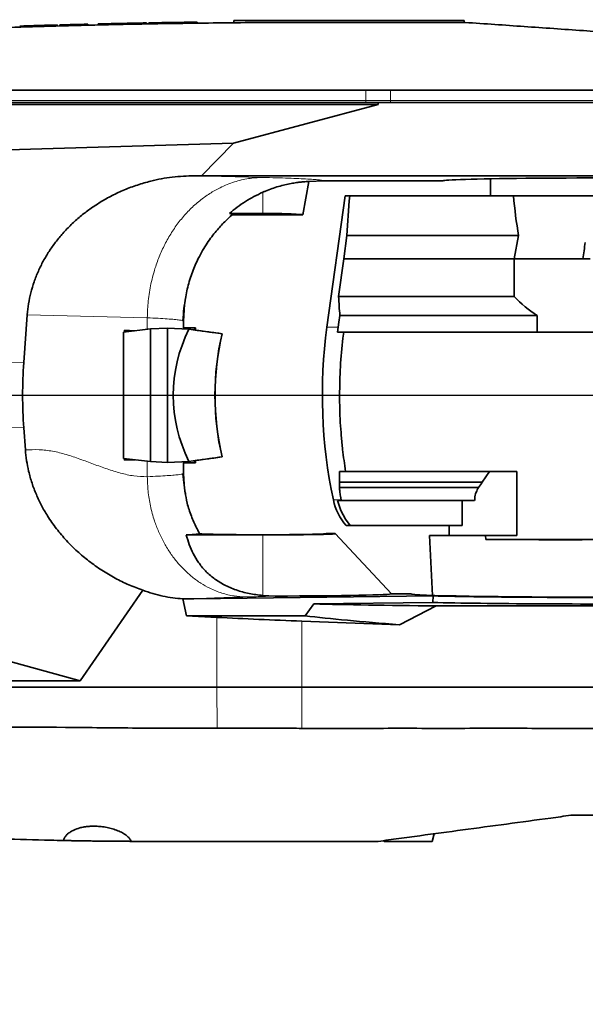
# Model space of a CAD drawing. Header units: millimetres. Extents: x 0 to 11920, y 0 to 8400.
# Tile 42 of 46: x 9951 to 10233, y 4829 to 5320. Entities that reach past the tile are written whole.
import ezdxf

# ---------------------------------------------------------------- set-up
doc = ezdxf.new("R2010")
doc.units = ezdxf.units.MM
doc.header["$LTSCALE"] = 20
doc.layers.add('THICK_LINE', color=7, linetype='Continuous')
doc.styles.add('SLDTEXTSTYLE0', font='TXT', dxfattribs={"width": 0.605})
doc.dimstyles.new('SLDDIMSTYLE0', dxfattribs={"dimtxt": 70, "dimasz": 70, "dimexe": 0, "dimexo": 0.0625, "dimgap": 17.5, "dimtad": 1, "dimdec": 4, "dimlfac": 20, "dimzin": 12, "dimdsep": 46, "dimtxsty": 'SLDTEXTSTYLE0', "dimsah": 1, "dimcen": 0.09, "dimadec": 1, "dimazin": 3, "dimtfac": 1, "dimtofl": 0, "dimtmove": 0, "dimatfit": 3, "dimfxl": 1, "dimfrac": 2, "dimtolj": 1, "dimtzin": 12, "dimarcsym": 0})
doc.dimstyles.new('SLDDIMSTYLE1', dxfattribs={"dimtxt": 70, "dimasz": 70, "dimexe": 0, "dimexo": 0.0625, "dimgap": 17.5, "dimtad": 1, "dimdec": 1, "dimrnd": 1e-09, "dimzin": 12, "dimdsep": 46, "dimtxsty": 'SLDTEXTSTYLE0', "dimsah": 1, "dimcen": 0, "dimadec": 0, "dimazin": 3, "dimtfac": 1, "dimtofl": 0, "dimtmove": 0, "dimatfit": 3, "dimfxl": 1, "dimfrac": 2, "dimtolj": 1, "dimtzin": 12, "dimarcsym": 0})

# ---------------------------------------------------------------- blocks, each defined once
blk = doc.blocks.new('_D')
at = {"layer": 'THICK_LINE'}
for p, q in [((6065.91, 5593.91), (5923.95, 5618.94)), ((10553.28, 5132.52), (11483.7, 5132.52))]:
    blk.add_line(p, q, dxfattribs=at)
blk.add_arc((8682.55, 5132.52), 2771.15, 360, 170, dxfattribs=at)
for points in [[(5953.49, 5613.73), (5976.34, 5680.65), (5956.69, 5684.37)], [(11453.7, 5132.52), (11462.82, 5202.64), (11442.82, 5202.39)]]:
    blk.add_solid(points, dxfattribs=at)
at = {"layer": 'THICK_LINE', "insert": (8832.85, 7991.69), "char_height": 70, "attachment_point": 1, "rotation": 355, "style": 'SLDTEXTSTYLE0'}
blk.add_mtext('170°', dxfattribs=at)
blk = doc.blocks.new('_D_1')
at = {"layer": 'THICK_LINE'}
for p, q in [((10553.28, 5132.52), (11483.72, 5132.52)), ((6065.91, 4671.14), (5923.93, 4646.11))]:
    blk.add_line(p, q, dxfattribs=at)
blk.add_arc((8682.55, 5132.52), 2771.17, 190, 360, dxfattribs=at)
for points in [[(11453.72, 5132.52), (11442.84, 5062.66), (11462.84, 5062.4)], [(5953.47, 4651.31), (5956.67, 4580.68), (5976.32, 4584.4)]]:
    blk.add_solid(points, dxfattribs=at)
at = {"layer": 'THICK_LINE', "insert": (8817.13, 2453.12), "char_height": 70, "attachment_point": 1, "rotation": 5, "style": 'SLDTEXTSTYLE0'}
blk.add_mtext('170°', dxfattribs=at)
blk = doc.blocks.new('_D_3')
at = {"layer": 'THICK_LINE'}
blk.add_line((10583.52, 6931.13), (8682.55, 5132.52), dxfattribs=at)
blk.add_solid([(10583.52, 6931.13), (10525.8, 6890.28), (10539.55, 6875.76)], dxfattribs=at)
at = {"layer": 'THICK_LINE', "insert": (9467.35, 5999.23), "char_height": 70, "attachment_point": 1, "rotation": 43.415, "style": 'SLDTEXTSTYLE0'}
blk.add_mtext('R2617', dxfattribs=at)

msp = doc.modelspace()

# ---------------------------------------------------------------- linework, layer by layer
at = {"color": 7, "linetype": 'Continuous', "lineweight": 35}
for p, q in [((10058.0467826, 5319.5242098), (10173.0467826, 5319.5242098)), ((10058.0467826, 5318.3502935), (10058.0467826, 5319.5242098)), ((10173.0467826, 5318.5242098), (10173.0467826, 5319.5242098)), ((9954.0071903, 5316.7685041), (9954.0071903, 5316.2685041)), ((9954.9348377, 5316.7974721), (9955.5445312, 5316.8163607)), ((9954.9348377, 5316.7974721), (9954.9348377, 5316.2974721)), ((9955.5445312, 5316.8165904), (9955.5445312, 5316.3198377)), ((9960.9855061, 5316.9817692), (9961.1378136, 5316.9863599)), ((9970.0795312, 5317.2439069), (9966.1465312, 5317.1327692)), ((9970.0795312, 5317.2439069), (9970.0795312, 5316.7439069)), ((9971.3335312, 5317.2786342), (9971.3335312, 5316.7786342)), ((9985.2985312, 5317.6422448), (9985.2985312, 5317.1422448)), ((9990.5425312, 5317.7678247), (9990.5425312, 5317.2678247)), ((9999.129865, 5317.9605481), (9999.5681975, 5317.9699551)), ((9999.129865, 5317.9605481), (9999.129865, 5317.4605481)), ((9999.5681975, 5317.9699551), (9999.5681975, 5317.4699551)), ((10008.1555312, 5318.1458175), (10008.1555312, 5317.6458175)), ((10014.5395312, 5318.2661624), (10014.5395312, 5317.7661624)), ((10015.7935312, 5318.28876), (10015.7935312, 5317.78876)), ((10022.1775312, 5318.3984995), (10022.1775312, 5317.8984995)), ((10030.764865, 5318.5321339), (10031.2031975, 5318.5385249)), ((10030.764865, 5318.5321339), (10030.764865, 5318.0321339)), ((10031.2031975, 5318.5385249), (10031.2031975, 5318.0385249)), ((10039.7905312, 5318.6553047), (10039.7905312, 5318.1553047)), ((10173.5434513, 5318.5242098), (10098.0467826, 5318.5242098)), ((10123.8605153, 5278.5242098), (9804.0049282, 5278.5242098)), ((9804.0049282, 5277.5242098), (10130.0467826, 5277.5242098)), ((10130.0467826, 5277.5242098), (10057.9376329, 5258.316841)), ((10130.0467826, 5278.5242098), (10123.8605153, 5278.5242098)), ((10130.0467826, 5278.5242098), (10130.0467826, 5277.5242098)), ((10136.2813291, 5278.5242098), (10130.0467826, 5278.5242098)), ((10255.0467826, 5278.5242098), (10136.2813291, 5278.5242098)), ((10057.9376329, 5258.316841), (9802.4570553, 5250.7995191)), ((10057.9376329, 5258.316841), (10042.0280465, 5242.0551942)), ((10042.0280465, 5242.0551942), (10038.4774307, 5242.0481025)), ((10255.0467826, 5242.0551942), (10042.0280465, 5242.0551942)), ((10186.0467826, 5240.5307558), (10186.0467826, 5232.0242098)), ((10092.5467826, 5222.5242098), (10095.4719743, 5239.1137965)), ((10095.4719752, 5239.1137963), (10103.0402254, 5239.5242098)), ((10103.0402254, 5239.5242098), (10162.5467826, 5239.5242098)), ((10113.5911152, 5232.0242098), (10104.5695094, 5166.5240241)), ((10115.891803, 5232.0242098), (10113.5911152, 5232.0242098)), ((10196.1780935, 5232.0242098), (10115.891803, 5232.0242098)), ((10304.0467826, 5232.0242098), (10196.1780935, 5232.0242098)), ((10072.5467826, 5223.2269523), (10055.9166812, 5223.2269523)), ((10057.3172704, 5222.5242098), (10092.5467826, 5222.5242098)), ((10112.9980105, 5200.5242098), (10114.5217191, 5212.1911143)), ((10114.5217191, 5212.1911143), (10200.1423625, 5212.1911143)), ((10197.9118649, 5200.5242098), (10200.1423625, 5212.1911143)), ((10110.3736584, 5181.7610262), (10112.9980105, 5200.5242098)), ((10112.9980105, 5200.5242098), (10197.9118649, 5200.5242098)), ((10197.9118649, 5181.7610262), (10197.9118649, 5200.5242098)), ((10232.0916599, 5200.5242098), (10197.9118649, 5200.5242098)), ((10232.0916599, 5200.5242098), (10235.7653715, 5200.5242098)), ((10110.3736584, 5181.7610262), (10197.9118649, 5181.7610262)), ((10033.0459284, 5169.5135468), (10033.5703721, 5177.9304807)), ((9955.1240538, 5172.7072201), (9953.3874732, 5148.8216736)), ((10111.0113238, 5172.2969029), (10209.3858731, 5172.2969029)), ((10209.3858731, 5172.2969029), (10209.3858731, 5164.0242283)), ((10033.0467826, 5169.5135468), (10032.6720248, 5169.7188417)), ((10032.8972954, 5169.6757281), (10032.6997042, 5169.7310771)), ((10032.897285, 5169.6659179), (10033.0467826, 5169.5135468)), ((10033.0467826, 5166.1342098), (10033.0467826, 5169.5135468)), ((10016.5166848, 5165.6110818), (10003.055287, 5164.0260888)), ((10003.055287, 5132.5242098), (10003.055287, 5164.0260888)), ((10003.5445994, 5164.9525719), (10008.7996902, 5164.7024553)), ((10003.5445994, 5164.0837022), (10003.5445994, 5164.9525719)), ((10003.5445994, 5164.9525719), (10004.1645785, 5164.1567008)), ((10025.0467826, 5166.0904772), (10016.5166848, 5165.6110818)), ((10016.5166848, 5099.4373378), (10016.5166848, 5165.6110818)), ((10025.0467826, 5166.0904772), (10025.0467826, 5098.9579424)), ((10035.7081219, 5165.491305), (10025.0467826, 5166.0904772)), ((10033.0467826, 5166.1342098), (10039.0467826, 5166.1342098)), ((10039.0467826, 5165.0353533), (10039.0467826, 5166.1342098)), ((10052.2629725, 5163.2323904), (10052.3155376, 5163.2330565)), ((10109.8596587, 5164.0242283), (10110.1976776, 5166.5242056)), ((10109.8596587, 5164.0242283), (10112.9086073, 5164.0242283)), ((10112.532865, 5161.0242283), (10112.9086073, 5164.0242283)), ((10242.5467826, 5164.0242283), (10112.9086073, 5164.0242283)), ((10003.055287, 5101.0223307), (10003.055287, 5132.5242098)), ((9953.3874732, 5116.226746), (9954.1841862, 5105.2684726)), ((10016.5166848, 5099.4373378), (10003.055287, 5101.0223307)), ((10003.5445994, 5100.0958476), (10003.5445994, 5100.9647173)), ((10003.5445994, 5100.0958476), (10004.1645785, 5100.8917188)), ((10003.5445994, 5100.0958476), (10008.7996902, 5100.3459642)), ((10025.0467826, 5098.9579424), (10016.5166848, 5099.4373378)), ((10035.7081219, 5099.5571146), (10025.0467826, 5098.9579424)), ((10033.0467826, 5093.5333495), (10033.0467826, 5098.9142098)), ((10033.0467826, 5098.9142098), (10039.0467826, 5098.9142098)), ((10039.0467826, 5098.9142098), (10039.0467826, 5100.0130662)), ((10052.2629725, 5101.8160292), (10052.3155376, 5101.8153631)), ((10032.6728723, 5093.3405678), (10033.0467826, 5093.5333495)), ((10033.0467826, 5093.5333495), (10032.6728723, 5093.3405678)), ((10033.9361351, 5083.4911899), (10032.7603197, 5093.3250785)), ((10033.3970462, 5087.9998399), (10032.7603197, 5093.3250785)), ((10033.0459266, 5093.5333495), (10033.3970462, 5087.9998399)), ((10110.8445881, 5094.5242098), (10110.8445881, 5089.1908765)), ((10110.8445881, 5094.5242098), (10113.8542202, 5094.5242098)), ((10199.2729441, 5094.5242098), (10113.8542202, 5094.5242098)), ((10185.5551866, 5094.5242098), (10182.0148242, 5089.1908765)), ((10199.2729441, 5062.5242098), (10199.2729441, 5094.5242098)), ((10110.8445881, 5089.1908765), (10110.8445811, 5086.5337908)), ((10182.0148242, 5089.1908765), (10110.8445881, 5089.1908765)), ((10033.9381683, 5083.4741847), (10033.8393027, 5084.3010438)), ((10180.1594029, 5086.5337908), (10110.8445811, 5086.5337908)), ((10110.5638008, 5080.0242283), (10109.8614206, 5080.0242283)), ((10111.4874513, 5075.0242283), (10109.8614206, 5080.0242283)), ((10111.2016245, 5080.0242283), (10110.5638008, 5080.0242283)), ((10111.2016245, 5080.0242283), (10111.6381212, 5080.0242283)), ((10111.2374741, 5082.2013301), (10111.5651725, 5080.372801)), ((10111.6381212, 5080.0242283), (10111.5651725, 5080.372801)), ((10178.1897393, 5080.0242283), (10111.6381212, 5080.0242283)), ((10172.0536322, 5080.0242283), (10172.0536322, 5067.5242098)), ((10111.4874513, 5075.0242283), (10113.7287414, 5070.7976283)), ((10116.1656134, 5067.5242098), (10113.7287414, 5070.7976283)), ((10040.7995342, 5063.9623661), (10041.0284322, 5063.4727224)), ((10114.0733827, 5067.5242098), (10116.1656134, 5067.5242098)), ((10172.0536322, 5067.5242098), (10116.1656134, 5067.5242098)), ((10165.5467826, 5067.5242098), (10165.5467826, 5062.5242098)), ((10034.4230898, 5062.8825995), (10072.5467826, 5062.8825995)), ((10108.7062998, 5063.5242098), (10104.2166556, 5063.5242098)), ((10136.6817524, 5033.5242098), (10108.7062998, 5063.5242098)), ((10155.6317726, 5062.5242098), (10157.1923378, 5032.7468517)), ((10155.6317726, 5062.5242098), (10183.6461449, 5062.5242098)), ((10183.7969728, 5060.5492147), (10183.6461449, 5062.5242098)), ((10183.6461449, 5062.5242098), (10199.2729441, 5062.5242098)), ((10183.7969728, 5060.5492147), (10250.7324351, 5060.6189225)), ((9818.8893989, 5034.9581975), (9981.5037401, 4990.0242098)), ((10012.7662933, 5035.2894043), (9981.5037401, 4990.0242098)), ((10038.2516372, 5030.9994497), (10032.6771797, 5031.0265237)), ((10032.6771797, 5031.0265237), (10034.5499242, 5022.5242098)), ((10157.4329529, 5032.4615975), (10038.2516372, 5030.9994497)), ((10078.7952754, 5032.3915321), (10072.5467826, 5032.6578245)), ((10097.9421343, 5028.4694912), (10157.2911831, 5029.197601)), ((10136.6817524, 5033.5242098), (10146.3410112, 5033.5242098)), ((10157.4329529, 5032.4615975), (10157.2911831, 5029.197601)), ((10093.6772198, 5022.5242098), (10097.9421343, 5028.4694912)), ((10140.7220556, 5018.1041578), (10159.0309173, 5027.4988545)), ((10159.0309173, 5027.4988545), (10245.0467826, 5027.4988545)), ((10034.5499242, 5022.5242098), (10049.5937163, 5021.7532024)), ((10034.5499242, 5022.5242098), (10093.6772198, 5022.5242098)), ((10092.0467826, 5019.8915652), (10140.7220556, 5018.1041578)), ((9981.5037401, 4990.0242098), (9826.981743, 4990.0242098)), ((10049.5937163, 4987.0242098), (9826.981743, 4987.0242098)), ((10092.0467826, 4987.0242098), (10049.5937163, 4987.0242098)), ((10245.0467826, 4987.0242098), (10092.0467826, 4987.0242098)), ((10157.0467826, 4910.0242098), (10158.0618272, 4913.8124076)), ((10015.0467826, 4910.0242098), (10006.8468368, 4910.0404478)), ((10132.9418868, 4910.4156861), (10133.0467826, 4910.0242098)), ((10157.0467826, 4910.0242098), (10133.0467826, 4910.0242098))]:
    msp.add_line(p, q, dxfattribs=at)
at = {"color": 8, "linetype": 'Continuous', "lineweight": 18}
for p, q in [((9966.1465312, 5317.1327692), (9966.1465312, 5316.6327692)), ((10123.8872948, 5284.6982291), (10123.8648528, 5279.5242098)), ((10136.2813291, 5284.6885388), (10136.2813291, 5279.5242098)), ((10123.8648528, 5279.5242098), (9804.0092656, 5279.5242098)), ((10123.8648528, 5279.5242098), (10123.8605153, 5278.5242098)), ((10136.2813291, 5279.5242098), (10123.8648528, 5279.5242098)), ((10136.2813291, 5279.5242098), (10136.2813291, 5278.5242098)), ((10255.0467826, 5279.5242098), (10136.2813291, 5279.5242098)), ((10038.4774307, 5242.0481025), (10072.3026301, 5241.2048939)), ((10072.5467826, 5233.8105676), (10072.5467826, 5223.2269523)), ((10014.961987, 5171.2155552), (9955.1240538, 5172.7072201)), ((10014.961987, 5171.2155552), (10014.961987, 5165.4280261)), ((9953.3874732, 5148.8216736), (9697.9274032, 5145.577259)), ((9953.3874732, 5116.226746), (9713.6800413, 5119.2710977)), ((10014.961987, 5099.6203935), (10014.961987, 5091.9314592)), ((10072.5467826, 5062.8825995), (10072.5467826, 5032.6578245)), ((10049.5937163, 4987.0242098), (10049.5937163, 5021.7532024)), ((10092.0467826, 4987.0242098), (10092.0467826, 5019.8915652)), ((10049.812887, 4966.5177772), (10049.6216879, 4987.0242098)), ((10092.0467826, 4966.3994946), (10092.0467826, 4987.0242098))]:
    msp.add_line(p, q, dxfattribs=at)
at = {"color": 7, "linetype": 'Continuous', "lineweight": 35, "flags": 128}
for points in [[(10123.8872948, 5284.6982291), (9963.1714967, 5284.7340347), (9804.0320422, 5284.7753599)], [(10255.0467826, 5284.6827605), (10195.664056, 5284.6874182), (10136.2813291, 5284.6885388)], [(10111.0113238, 5172.2969029), (10110.5500339, 5169.0242283), (10110.1976776, 5166.5242056)]]:
    msp.add_lwpolyline(points, dxfattribs=at)
at = {"color": 7, "linetype": 'Continuous', "lineweight": 35}
for centre, radius, start, end in [((10098.0467826, 719.0242098), 4600, 91.6431225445, 91.7943934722), ((10098.0467826, 719.0242098), 4600, 91.4044882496, 91.578489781), ((10098.0467826, 719.0242098), 4600, 91.2321649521, 91.3391523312), ((10098.0467826, 719.0242098), 4600, 91.1197211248, 91.2267039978), ((10098.0467826, 719.0242098), 4600, 91.0401904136, 91.1197211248), ((10098.0467826, 719.0242098), 4600, 90.9450402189, 91.02456855), ((10098.0467826, 719.0242098), 4600, 90.8380668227, 90.9450402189), ((10098.0467826, 719.0242098), 4600, 90.7256362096, 90.8326065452), ((10352.2467437, 5132.5242056), 250, 172.183210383, 192.047161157), ((10136.2820339, 5086.4415628), 29.1734543, 192.08609612, 220.424392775)]:
    msp.add_arc(centre, radius, start, end, dxfattribs=at)
for centre, major_axis, ratio, start_param, end_param in [((10245.0467826, 5239.5242098), (82.5, 0), 0.0174550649, 0, 3.1415926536), ((10352.2467826, 5130.7594613), (0, 567.3562363), 0.4233886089, 1.3913495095, 1.4267706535), ((10245.0467826, 5258.9905557), (0, 119.3924469), 0.4088243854, 1.7986252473, 1.9735790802), ((10072.5467826, 5222.5285104), (20.0003792, 0), 0.0349214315, 6.2770277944, 7.853981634), ((10218.4566806, 5265.1914954), (32.3291991, 244.9217031), 0.0919466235, 4.4573446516, 4.492279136), ((10352.2467826, 5191.8586151), (242.1043341, 0), 0.954556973, 3.1852997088, 3.2263392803), ((10245.0467826, 5221.9835503), (63.4661364, 0), 0.9464123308, 3.8753279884, 4.115721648), ((10167.8919919, 5132.5242098), (140.0110629, 0), 0.7142292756, 2.8056376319, 3.4775476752), ((9933.0467826, 5166.1342098), (100, 0), 0.069926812, 6.2144772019, 6.2831853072), ((10361.9909101, 5132.5242098), (764.2499116, -99.4660615), 0.0135034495, 4.2730497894, 4.2968726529), ((9933.0467826, 5166.1342098), (106, 0), 0.069926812, 6.151469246, 6.2831853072), ((10362.0433179, 5132.5242098), (764.2499116, -99.4660615), 0.0135034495, 4.2777995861, 4.2968726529), ((10121.8885289, 5132.5242098), (0, 100), 0.7316044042, 1.2586641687, 1.8829284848), ((10121.9409367, 5132.5242098), (0, 100), 0.7316044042, 1.2586641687, 1.8829284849), ((10063.9955332, 5132.5242098), (0, 158.3023444), 0.7024465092, 1.4676620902, 1.6739305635), ((9933.0467826, 5098.9142098), (100, 0), 0.0699268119, 0, 0.068708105), ((10361.9909101, 5132.5242098), (764.2499116, 99.4660615), 0.0135034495, 1.9863126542, 2.0101355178), ((9933.0467826, 5098.9142098), (106, 0), 0.0699268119, 0, 0.1317160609), ((10362.0433179, 5132.5242098), (764.2499116, 99.4660615), 0.0135034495, 1.9863126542, 2.0053857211), ((10245.0467826, 5038.000183), (0, 84.0003388), 0.9464247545, 0.9154793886, 0.9547917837), ((10072.5467826, 5063.5267953), (31.6702194, 0), 0.0174552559, 3.2395637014, 6.2785082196), ((10072.5467826, 5063.5139335), (36.1643083, 0), 0.0174573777, 4.7123889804, 6.2994631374), ((10245.0516579, 5060.8481431), (89.3271695, 0.0930282), 0.003616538, 3.9567734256, 4.7683338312), ((10072.5467826, 5033.5059831), (64.1434676, 0), 0.0174573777, 4.810156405, 6.2994631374), ((10245.0467826, 5033.5322682), (98.706851, 0), 0.0174552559, 3.1462697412, 6.2785082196), ((10245.0467826, 5030.2684574), (107.0735698, 0), 0.0174551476, 3.7517074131, 6.2862631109), ((10245.0467826, 5033.5184882), (106.5005044, 0), 0.0174551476, 3.7463129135, 6.2862631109), ((10245.0467826, 5030.2199603), (178.0271227, 0), 0.0174577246, 3.7398742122, 4.2081268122), ((10092.0467826, 5028.2300184), (158.9997043, -5.8547173), 0.0523722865, 4.4440383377, 4.7143174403), ((10251.8925649, 5021.8475874), (186.1697347, -6.8741093), 0.0524085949, 3.6986367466, 4.0743871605)]:
    msp.add_ellipse(centre, major_axis=major_axis, ratio=ratio, start_param=start_param, end_param=end_param, dxfattribs=at)
for points, knots in [([(10098.0467826, 5318.5242098), (10091.3670687, 5318.5158447), (10078.3579809, 5318.4995532), (10059.3702122, 5318.3730595), (10041.4340562, 5318.1870373), (10024.5496581, 5317.9466657), (10008.8019956, 5317.6667784), (9994.1786479, 5317.3585135), (9980.6671366, 5317.0324963), (9968.1700562, 5316.6955877), (9956.2375673, 5316.3427616), (9944.968032, 5315.9809553), (9934.4597712, 5315.6180465), (9925.2606034, 5315.2806049), (9917.3702777, 5314.9764861), (9910.7885581, 5314.7124279), (9906.0430896, 5314.5159098), (9902.8343566, 5314.3803537), (9900.9181914, 5314.2984943), (9899.6247712, 5314.2427642), (9898.9196748, 5314.2122367), (9898.6507267, 5314.2005714), (9898.5403841, 5314.1957819), (9898.493381, 5314.193741), (9898.4729994, 5314.1928559), (9898.4640894, 5314.192469), (9898.4601803, 5314.1922992), (9898.4583026, 5314.1922177), (9894.3472305, 5314.0136745), (9886.3500938, 5313.6556096), (9874.6912088, 5313.1030959), (9863.7032924, 5312.5552354), (9853.4760705, 5312.0215271), (9844.9670221, 5311.5591892), (9837.6830965, 5311.1513209), (9831.0412949, 5310.7703581), (9824.2451201, 5310.3700804), (9817.5693087, 5309.9668607), (9811.3044304, 5309.5798416), (9805.1159324, 5309.1890984), (9798.3863189, 5308.7551491), (9791.1845871, 5308.2796926), (9783.6759404, 5307.7713081), (9776.5873668, 5307.2799783), (9770.0002324, 5306.8135191), (9763.986506, 5306.3793337), (9758.6214869, 5305.9852572), (9753.967042, 5305.6382532), (9750.0701943, 5305.3440619), (9746.9918892, 5305.1093051), (9744.7301432, 5304.9354815), (9743.4431011, 5304.8360717), (9742.9092033, 5304.7947398), (9743.0566356, 5304.8061453), (9743.0615134, 5304.8065226)], [0, 0, 0, 0, 0.0501984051, 0.0977639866, 0.1426967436, 0.1849966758, 0.2246637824, 0.2610598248, 0.2949162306, 0.3262329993, 0.3550101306, 0.3846286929, 0.4109677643, 0.4340273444, 0.4538074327, 0.4703080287, 0.4835291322, 0.4895004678, 0.4944433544, 0.4979423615, 0.4992296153, 0.4997471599, 0.4999654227, 0.5000596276, 0.5001007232, 0.5001187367, 0.5001266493, 0.5001301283, 0.5001328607, 0.5310507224, 0.5602892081, 0.5878483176, 0.6137280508, 0.6372519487, 0.6518884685, 0.6685532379, 0.6872462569, 0.7030556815, 0.718797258, 0.7344815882, 0.7501623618, 0.7708556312, 0.7916787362, 0.8124468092, 0.8331311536, 0.8539409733, 0.8747297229, 0.8954134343, 0.9161867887, 0.9370097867, 0.9576884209, 0.9784569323, 0.9992872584, 1, 1, 1, 1]), ([(9951.3775558, 5316.6853692), (9951.3730196, 5316.6852247), (9951.3649064, 5316.6849663), (9951.6058994, 5316.6926514), (9952.0043486, 5316.7053273), (9952.7232471, 5316.728162), (9953.577052, 5316.754989), (9954.0071903, 5316.7685041)], [0, 0, 0, 0, 0.1825908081, 0.3265717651, 0.4726532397, 0.7343280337, 1, 1, 1, 1]), ([(9955.5503812, 5316.8165904), (9955.5486423, 5316.8165365), (9955.5292906, 5316.8159368), (9955.6509152, 5316.8197076), (9955.9151437, 5316.8278828), (9956.2823552, 5316.8392252), (9956.7895254, 5316.8548448), (9957.4279353, 5316.8744061), (9957.96824, 5316.8909007), (9958.5631208, 5316.9089885), (9959.2184832, 5316.928826), (9960.1540861, 5316.9570068), (9961.180032, 5316.9876714), (9962.270507, 5317.019973), (9963.0795874, 5317.0437916), (9964.1107837, 5317.073966), (9965.1227222, 5317.1033486), (9965.8891527, 5317.125373), (9966.1465312, 5317.1327692)], [0, 0, 0, 0, 0.0105682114, 0.1176055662, 0.1722438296, 0.22515836, 0.332204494, 0.3868469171, 0.4397777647, 0.4930782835, 0.5469516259, 0.6016106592, 0.7078008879, 0.7617005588, 0.8163864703, 0.8618292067, 0.9536002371, 1, 1, 1, 1]), ([(10173.5434513, 5318.5242098), (10183.3067126, 5317.8414961), (10202.8415819, 5316.4754849), (10227.0702471, 5314.7812516), (10243.779242, 5313.6128449), (10252.8749614, 5312.9768102), (10259.859839, 5312.48838), (10267.0658016, 5311.98449), (10274.377424, 5311.4732115), (10281.8952465, 5310.9475142), (10289.5755942, 5310.410452), (10297.4415039, 5309.860414), (10305.2031575, 5309.3176663), (10312.7032663, 5308.7932076), (10319.8889404, 5308.2907363), (10326.6966156, 5307.8146973), (10333.1816516, 5307.3612194), (10339.2056737, 5306.9399787), (10344.7296435, 5306.5537051), (10349.7095664, 5306.205475), (10354.1796986, 5305.8928929), (10358.336291, 5305.6022356), (10361.7167126, 5305.3658535), (10364.1933754, 5305.1926684), (10365.8295871, 5305.0782533), (10366.8652556, 5305.0058323), (10367.3538572, 5304.971666), (10367.2505862, 5304.9788874), (10367.2311663, 5304.9802454)], [0, 0, 0, 0, 0.120611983, 0.2413270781, 0.2969196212, 0.3247295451, 0.352528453, 0.3819508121, 0.4115557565, 0.4403189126, 0.4724376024, 0.5047838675, 0.5373624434, 0.5704944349, 0.602602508, 0.6349342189, 0.6675246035, 0.7006496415, 0.7327521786, 0.7650826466, 0.7977675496, 0.830938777, 0.8707170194, 0.9029375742, 0.9313625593, 0.9599511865, 0.9924688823, 1, 1, 1, 1]), ([(10136.2813291, 5284.6885388), (10134.2136598, 5284.6892359), (10130.0702761, 5284.6906327), (10125.9509547, 5284.6956937), (10123.8872948, 5284.6982291)], [0, 0, 0, 0, 0.4990291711, 1, 1, 1, 1]), ([(9955.1240538, 5172.7072201), (9955.3047709, 5174.5409246), (9955.6676141, 5178.2226297), (9956.8350227, 5183.7150646), (9958.4612819, 5189.1651255), (9960.5569925, 5194.45039), (9963.0598883, 5199.5119781), (9965.9346847, 5204.3309882), (9969.2014627, 5208.9596096), (9972.8921961, 5213.4333621), (9976.9972664, 5217.7100247), (9981.5138417, 5221.7603309), (9986.3606145, 5225.5020453), (9991.6630987, 5229.0133833), (9997.4003605, 5232.226488), (10003.5869497, 5235.093915), (10010.0336542, 5237.5085228), (10017.9690189, 5239.794794), (10027.4707435, 5241.6353897), (10034.7905935, 5241.9098588), (10038.4774307, 5242.0481025)], [0, 0, 0, 0, 0.0466269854, 0.09361749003, 0.14171775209, 0.19018285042, 0.23694841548, 0.28401289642, 0.33151351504, 0.37959268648, 0.430010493, 0.48072224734, 0.53230824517, 0.58417582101, 0.64090718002, 0.69798055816, 0.75609364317, 0.81455183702, 0.90659410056, 1, 1, 1, 1]), ([(10095.4719742, 5239.1137961), (10095.4395734, 5239.1284835), (10095.3747724, 5239.157858), (10094.7636123, 5239.1561912), (10093.6188105, 5239.0983842), (10091.8003863, 5238.9373294), (10089.4580696, 5238.6473071), (10086.7202676, 5238.2015548), (10083.6654629, 5237.5629041), (10080.4522049, 5236.7311339), (10077.1569859, 5235.6778666), (10074.5118402, 5234.6742508), (10072.9971147, 5234.0084978), (10072.5467826, 5233.8105676)], [0, 0, 0, 0, 0.0788199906, 0.1576385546, 0.2613875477, 0.3651225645, 0.4674165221, 0.5696906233, 0.6684733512, 0.7672527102, 0.8632903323, 0.9593558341, 1, 1, 1, 1]), ([(10072.5467826, 5233.8105676), (10071.0739014, 5233.1130474), (10068.1204529, 5231.7143672), (10063.877071, 5229.2045442), (10059.7651455, 5226.4123102), (10057.2018484, 5224.2906798), (10055.9166812, 5223.2269523)], [0, 0, 0, 0, 0.2466733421, 0.4946339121, 0.7466232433, 1, 1, 1, 1]), ([(10033.7042838, 5178.8339266), (10034.1154549, 5181.3849351), (10034.9474779, 5186.5470133), (10037.2885336, 5193.8880704), (10039.9184731, 5199.9723711), (10042.4880401, 5204.7241967), (10044.7436772, 5208.3363407), (10047.0245028, 5211.5513912), (10049.2708208, 5214.3827451), (10051.4346626, 5216.8449334), (10054.0455794, 5219.5827559), (10056.0456408, 5221.3809352), (10057.3172701, 5222.5242088)], [0, 0, 0, 0, 0.1525274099, 0.3086459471, 0.4538080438, 0.5437075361, 0.6276442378, 0.7053285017, 0.7765425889, 0.8411313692, 0.8989920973, 1, 1, 1, 1]), ([(10055.9166812, 5223.2269523), (10056.3535723, 5223.1107113), (10057.2302442, 5222.8774606), (10057.2881788, 5222.6422185), (10057.3172415, 5222.5242098)], [0, 0, 0, 0, 0.4983518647, 1, 1, 1, 1]), ([(10032.7602378, 5169.7348729), (10032.8913963, 5171.7721541), (10033.1375666, 5175.5959078), (10033.7630722, 5179.4169528), (10034.0553108, 5181.2021598)], [0, 0, 0, 0, 0.53279613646, 1, 1, 1, 1]), ([(10112.532865, 5161.0242283), (10112.0404625, 5156.286725), (10111.0556576, 5146.8117186), (10110.9149526, 5137.2867099), (10110.8446001, 5132.5242056)], [0, 0, 0, 0, 0.5000000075, 1, 1, 1, 1]), ([(10110.8446001, 5132.5242056), (10110.8628298, 5130.273925), (10110.8993036, 5125.7716016), (10111.1926667, 5119.0170416), (10111.6666007, 5112.2649042), (10112.4561009, 5104.0841403), (10113.3186442, 5098.1863216), (10113.8542202, 5094.5242098)], [0, 0, 0, 0, 0.176918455, 0.3539754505, 0.5314503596, 0.7090651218, 1, 1, 1, 1]), ([(10012.7662933, 5035.2894043), (10010.4105949, 5036.1533236), (10005.6820913, 5037.887436), (9998.8344525, 5041.264843), (9992.1874668, 5045.1993096), (9985.899755, 5049.6742152), (9980.0341637, 5054.6116878), (9974.5994786, 5060.0077786), (9969.5862631, 5065.9277776), (9965.4484096, 5071.8339672), (9962.1448992, 5077.5611043), (9959.5523636, 5083.0122937), (9957.3922318, 5088.7203196), (9955.8002276, 5094.3863442), (9954.6986932, 5099.9196893), (9954.3560471, 5103.4818175), (9954.1841862, 5105.2684726)], [0, 0, 0, 0, 0.07806913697, 0.15670520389, 0.23705459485, 0.31796999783, 0.39619482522, 0.47496096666, 0.55555036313, 0.63683394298, 0.69865067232, 0.76085982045, 0.82436684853, 0.88835141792, 0.94400047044, 1, 1, 1, 1]), ([(10033.8393027, 5084.3010438), (10034.146259, 5082.4524733), (10034.8283407, 5078.3448003), (10036.7944727, 5072.3632644), (10038.8816518, 5067.5486229), (10040.2910938, 5064.9544725), (10040.6908116, 5064.2187715)], [0, 0, 0, 0, 0.2632246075, 0.5849063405, 0.8822794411, 1, 1, 1, 1]), ([(10111.2374741, 5082.2013301), (10111.1228882, 5083.0123014), (10110.8967635, 5084.6126786), (10110.8618183, 5085.8991988), (10110.8445811, 5086.5337908)], [0, 0, 0, 0, 0.5067376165, 1, 1, 1, 1]), ([(10180.1594029, 5086.5337908), (10179.71884, 5085.7843077), (10178.8166684, 5084.2495385), (10178.2920335, 5081.8064984), (10178.2089167, 5080.3583552), (10178.1897393, 5080.0242283)], [0, 0, 0, 0, 0.42336497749, 0.8669542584, 1, 1, 1, 1]), ([(10041.0284322, 5063.4727224), (10040.9745878, 5063.58589), (10040.8662978, 5063.8134888), (10040.7354373, 5064.100776), (10040.7072709, 5064.1752466), (10040.6908029, 5064.218787)], [0, 0, 0, 0, 0.291155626, 0.5855623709, 1, 1, 1, 1]), ([(10034.4230898, 5062.8825995), (10035.2377961, 5062.9238752), (10036.8710835, 5063.0066228), (10038.70612, 5063.1348285), (10040.0650368, 5063.2658244), (10040.7865692, 5063.3790133), (10040.9651546, 5063.4482057), (10041.0284322, 5063.4727224)], [0, 0, 0, 0, 0.2168567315, 0.4347448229, 0.6558474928, 0.8780574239, 1, 1, 1, 1]), ([(10072.5467826, 5032.6578245), (10070.2711147, 5032.9374473), (10065.7215056, 5033.4964806), (10059.2105078, 5035.3053323), (10053.2165453, 5037.8897534), (10048.0279448, 5041.1548759), (10043.7863652, 5044.9497951), (10040.402508, 5049.08083), (10037.7794072, 5053.5157941), (10035.7702805, 5058.137455), (10034.8719625, 5061.3015569), (10034.4230898, 5062.8825995)], [0, 0, 0, 0, 0.11396459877, 0.22784272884, 0.34228621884, 0.456728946, 0.56458212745, 0.67253420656, 0.78147578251, 0.89080752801, 1, 1, 1, 1]), ([(10032.6771797, 5031.0265237), (10031.0043037, 5031.1622547), (10027.6495476, 5031.4344473), (10022.6420345, 5032.3375673), (10017.6543933, 5033.5723166), (10014.3984865, 5034.7160488), (10012.7662933, 5035.2894043)], [0, 0, 0, 0, 0.2466725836, 0.4946728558, 0.7466783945, 1, 1, 1, 1]), ([(9827.1937557, 4967.2854855), (9833.8817343, 4967.3202741), (9847.2579142, 4967.3898524), (9874.0055882, 4967.7928222), (9917.8021228, 4967.1578834), (9966.7680386, 4967.0333813), (10014.2238441, 4966.4372621), (10037.9501232, 4966.4909394), (10049.812887, 4966.5177772)], [0, 0, 0, 0, 0.0901330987, 0.1802691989, 0.360525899, 0.6802601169, 0.8401351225, 1, 1, 1, 1]), ([(10049.812887, 4966.5177772), (10053.2250875, 4966.5176219), (10060.0653114, 4966.5173106), (10070.5758839, 4966.3823574), (10081.2518001, 4966.4393559), (10088.4428855, 4966.4128022), (10092.0467826, 4966.3994946)], [0, 0, 0, 0, 0.2471365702, 0.4954191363, 0.747123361, 1, 1, 1, 1]), ([(10092.0467826, 4966.3994946), (10098.4216559, 4966.3668967), (10111.171658, 4966.3016995), (10136.6715718, 4966.460214), (10168.5467235, 4966.341991), (10200.4226299, 4966.5118281), (10225.9222541, 4966.2087871), (10238.6722658, 4966.3359287), (10245.0467826, 4966.3994946)], [0, 0, 0, 0, 0.1249973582, 0.2499997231, 0.4999981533, 0.7499965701, 0.8750078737, 1, 1, 1, 1]), ([(10130.0467826, 4910.0242098), (10133.4887723, 4910.4896361), (10140.372938, 4911.4205138), (10154.4133936, 4913.319066), (10172.2743272, 4915.7342237), (10194.0670433, 4918.6810375), (10212.0862078, 4921.1175912), (10222.8351905, 4922.57107), (10226.1863175, 4923.0242098)], [0, 0, 0, 0, 0.1116580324, 0.2233221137, 0.4472816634, 0.6724771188, 0.8978907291, 1, 1, 1, 1]), ([(10226.1863175, 4923.0242098), (10229.350167, 4923.0242098), (10234.8679008, 4923.0242098), (10242.7406861, 4923.0242098), (10249.6651444, 4923.0242098), (10256.4450566, 4923.0242098), (10262.8878333, 4923.0242098), (10269.111233, 4923.0242098), (10275.0365889, 4923.0242098), (10281.3479316, 4923.0242098), (10287.981316, 4923.0242098), (10294.9011917, 4923.0242098), (10301.5397718, 4923.0242098), (10307.7606688, 4923.0242098), (10313.5133843, 4923.0242098), (10318.7542229, 4923.0242098), (10323.5298501, 4923.0242098), (10327.7348907, 4923.0242098), (10331.3279712, 4923.0242098), (10334.3043008, 4923.0242098), (10336.6741567, 4923.0242098), (10338.3969342, 4923.0242098), (10339.3774672, 4923.0242098), (10339.7849293, 4923.0242098), (10339.6747587, 4923.0242098), (10339.6680038, 4923.0242098)], [0, 0, 0, 0, 0.0566729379, 0.0988372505, 0.1410242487, 0.1807007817, 0.2205663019, 0.2576885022, 0.2949711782, 0.3312156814, 0.3781735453, 0.4254607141, 0.4732561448, 0.521743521, 0.5687022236, 0.6159935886, 0.6637919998, 0.7122830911, 0.759216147, 0.8064775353, 0.8542454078, 0.9027105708, 0.9496480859, 0.99691274, 1, 1, 1, 1]), ([(9973.2424774, 4910.4486211), (9971.0919337, 4910.4947873), (9952.8584923, 4910.8862085), (9928.0793249, 4911.7814379), (9902.2004855, 4913.2160886), (9889.1197782, 4914.0669186), (9880.9601852, 4914.6524709), (9874.4428588, 4915.1553436), (9869.6241862, 4915.5448626), (9864.795116, 4915.9536424), (9860.1308235, 4916.3669467), (9855.6597553, 4916.7806101), (9851.3846999, 4917.1927036), (9847.2726567, 4917.6051858), (9843.375232, 4918.0113855), (9839.7356348, 4918.4046517), (9836.3759081, 4918.7801079), (9833.3276443, 4919.1315507), (9830.7156968, 4919.4413299), (9828.5536605, 4919.7038167), (9826.820172, 4919.9183198), (9825.4781009, 4920.0870047), (9824.6246788, 4920.1954789), (9824.213579, 4920.2480665), (9824.2378597, 4920.2449607), (9824.2463078, 4920.2438801)], [0, 0, 0, 0, 0.0356651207, 0.3023876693, 0.4110460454, 0.4653822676, 0.5197251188, 0.5466547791, 0.5738683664, 0.6016416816, 0.6296021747, 0.6565235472, 0.6836100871, 0.7112345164, 0.739055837, 0.7669827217, 0.7951205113, 0.8239317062, 0.8529795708, 0.879582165, 0.9063851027, 0.9338479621, 0.9615510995, 0.9866222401, 1, 1, 1, 1]), ([(10006.8468368, 4910.0404478), (10006.8095951, 4910.1680202), (10006.697471, 4910.5521042), (10006.4174711, 4911.0716672), (10005.9854371, 4911.6633461), (10005.5017711, 4912.1972022), (10004.8252074, 4912.8019241), (10004.0166122, 4913.4040907), (10003.0914186, 4913.9884341), (10002.0629892, 4914.5471301), (10000.9346102, 4915.078345), (9999.6905001, 4915.5844435), (9998.381503, 4916.0405426), (9997.0323914, 4916.4409256), (9995.6514972, 4916.7862835), (9994.1946957, 4917.0834767), (9992.3022948, 4917.3820766), (9990.4084765, 4917.5605899), (9988.5669599, 4917.6176155), (9987.2244706, 4917.6000086), (9985.525914, 4917.5038161), (9983.917289, 4917.3073063), (9982.3970405, 4917.0137654), (9980.5742158, 4916.5695784), (9978.9130664, 4915.9722569), (9977.4694102, 4915.2538834), (9976.643476, 4914.7696421), (9975.8958597, 4914.2523497), (9975.2129301, 4913.6915378), (9974.6074352, 4913.0890481), (9974.0903706, 4912.4463794), (9973.6852252, 4911.7843741), (9973.389099, 4911.1149988), (9973.2909308, 4910.668836), (9973.2424774, 4910.4486211)], [0, 0, 0, 0, 0.0197248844, 0.0593859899, 0.0793373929, 0.1100424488, 0.1409598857, 0.172554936, 0.2043884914, 0.2348836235, 0.265606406, 0.2970787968, 0.3288254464, 0.3574833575, 0.3863718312, 0.4160307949, 0.4459753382, 0.4979916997, 0.5244610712, 0.5513898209, 0.5753436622, 0.6238964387, 0.648541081, 0.6726198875, 0.7459059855, 0.7719964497, 0.7983932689, 0.8249397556, 0.851785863, 0.8810473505, 0.9104849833, 0.9404591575, 0.9706121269, 1, 1, 1, 1]), ([(9973.2211309, 4910.4490573), (9973.2196636, 4910.4490872), (9973.1990276, 4910.4495089), (9973.315532, 4910.447125), (9973.5889124, 4910.44157), (9974.035676, 4910.4325489), (9974.7359847, 4910.4185936), (9975.6520818, 4910.4008117), (9976.7040962, 4910.3807817), (9977.9514197, 4910.3577689), (9979.3647308, 4910.3328218), (9980.8789715, 4910.3069183), (9982.5319568, 4910.2800383), (9984.2846932, 4910.2532608), (9985.6384996, 4910.2334702), (9987.0164879, 4910.2142466), (9988.4311296, 4910.1954814), (9989.854261, 4910.1776019), (9991.2735655, 4910.1607606), (9992.6773787, 4910.145066), (9994.0778468, 4910.130368), (9995.8972699, 4910.1125099), (9997.6424872, 4910.097129), (9999.2713047, 4910.0842295), (10000.8123305, 4910.0729233), (10002.2083167, 4910.063861), (10003.4254785, 4910.0567707), (10004.2447765, 4910.0523454), (10004.9607296, 4910.0487449), (10005.5685118, 4910.0458818), (10006.0745296, 4910.0436357), (10006.562536, 4910.0415738), (10006.887133, 4910.0402882), (10006.8570644, 4910.0404073), (10006.8469473, 4910.0404473)], [0, 0, 0, 0, 0.00323783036, 0.04553666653, 0.06688696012, 0.09326820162, 0.14692697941, 0.17426868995, 0.20065034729, 0.2543099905, 0.28165216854, 0.30803363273, 0.3616930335, 0.38903519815, 0.41550954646, 0.44216910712, 0.46911554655, 0.49645497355, 0.52292497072, 0.54958013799, 0.57652210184, 0.60385692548, 0.65697887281, 0.68386980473, 0.71120171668, 0.76432682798, 0.79121928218, 0.81855262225, 0.84502654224, 0.87168557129, 0.89863126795, 0.9259696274, 0.97509125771, 1, 1, 1, 1]), ([(10015.0467826, 4910.0242098), (10026.1539319, 4910.0242098), (10048.368321, 4910.0242098), (10086.7003514, 4910.0242098), (10113.9282015, 4910.0242098), (10130.0467826, 4910.0242098)], [0, 0, 0, 0, 0.28977672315, 0.57955580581, 1, 1, 1, 1])]:
    msp.add_open_spline(points, degree=3, knots=knots, dxfattribs=at)
at = {"color": 8, "linetype": 'Continuous', "lineweight": 18}
for points, knots in [([(10014.961987, 5171.2155552), (10015.0647639, 5174.015554), (10015.2747152, 5179.7353541), (10016.698131, 5188.3502231), (10018.8202694, 5196.2413697), (10021.4839929, 5203.2706744), (10024.4385598, 5209.3942098), (10027.9208153, 5215.1858411), (10031.8870613, 5220.5463401), (10036.2787939, 5225.387495), (10041.0237433, 5229.6378967), (10046.0406139, 5233.2442075), (10051.7995603, 5236.4955182), (10058.2645938, 5239.0857763), (10065.3225563, 5240.8231814), (10070.008656, 5241.0794455), (10072.3026301, 5241.2048939)], [0, 0, 0, 0, 0.0768877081, 0.1570651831, 0.2400839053, 0.3038915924, 0.3686928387, 0.4341738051, 0.5, 0.5658261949, 0.6313071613, 0.6961084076, 0.7599160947, 0.8429348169, 0.9231122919, 1, 1, 1, 1]), ([(10072.3026301, 5241.2048939), (10074.6747728, 5241.1429454), (10079.4117038, 5241.0192405), (10085.4713006, 5240.8223661), (10090.727381, 5240.6181016), (10095.0872194, 5240.4065405), (10098.5593481, 5240.1899395), (10101.0607928, 5239.9700466), (10102.663405, 5239.7479114), (10102.914463, 5239.5988694), (10103.0402254, 5239.5242098)], [0, 0, 0, 0, 0.124767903, 0.2491489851, 0.3738624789, 0.4996219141, 0.6254507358, 0.750314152, 0.8749248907, 1, 1, 1, 1]), ([(10032.6720248, 5169.7188417), (10032.6334185, 5169.7449661), (10032.455079, 5169.8656465), (10031.0999438, 5170.0808829), (10028.5993671, 5170.364551), (10025.0134539, 5170.6482191), (10020.5571769, 5170.9318871), (10016.8270503, 5171.1209992), (10014.961987, 5171.2155552)], [0, 0, 0, 0, 0.0523635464, 0.2418908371, 0.4314181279, 0.6209454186, 0.8104727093, 1, 1, 1, 1]), ([(10110.1976776, 5166.5242056), (10109.0715045, 5166.5242056), (10106.8191583, 5166.5242056), (10104.9412104, 5166.5242056), (10104.6970894, 5166.5242056), (10104.5756264, 5166.5242056)], [0, 0, 0, 0, 0.3344192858, 0.6688385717, 1, 1, 1, 1]), ([(9954.1841862, 5105.2684726), (9956.4491112, 5105.366212), (9960.9859651, 5105.561993), (9967.8097017, 5104.7677713), (9974.616566, 5103.036512), (9981.4164977, 5100.7402746), (9988.172537, 5098.2009044), (9994.8894936, 5095.7271708), (10001.5701447, 5093.6486027), (10008.2600074, 5092.134536), (10012.7336279, 5091.9989808), (10014.961987, 5091.9314592)], [0, 0, 0, 0, 0.1106100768, 0.2215621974, 0.3334917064, 0.446380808, 0.5597832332, 0.6710475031, 0.7816334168, 0.8912292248, 1, 1, 1, 1]), ([(10014.961987, 5091.9314592), (10016.8270495, 5092.0204531), (10020.5571744, 5092.1984409), (10025.0134637, 5092.4654227), (10028.5993304, 5092.7324044), (10031.1000806, 5092.9993861), (10032.4556985, 5093.2021072), (10032.6340784, 5093.3158345), (10032.6728723, 5093.3405678)], [0, 0, 0, 0, 0.18946851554, 0.37893703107, 0.56840554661, 0.75787406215, 0.94734257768, 1, 1, 1, 1]), ([(10014.961987, 5091.9314592), (10015.0500815, 5089.5314603), (10015.2300398, 5084.6287744), (10016.4501104, 5077.244601), (10018.2690862, 5070.4807611), (10020.5522777, 5064.4556428), (10023.0847637, 5059.2068982), (10026.0695541, 5054.2426428), (10029.4691936, 5049.6479293), (10033.2335358, 5045.498368), (10037.3006352, 5041.8551666), (10041.6008101, 5038.764043), (10046.5370499, 5035.9772052), (10052.0785071, 5033.756984), (10058.1281893, 5032.2677796), (10062.1448462, 5032.0481247), (10064.1111097, 5031.9405975)], [0, 0, 0, 0, 0.0768877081, 0.1570651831, 0.2400839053, 0.3038915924, 0.3686928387, 0.4341738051, 0.5, 0.5658261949, 0.6313071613, 0.6961084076, 0.7599160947, 0.8429348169, 0.9231122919, 1, 1, 1, 1]), ([(10107.8943491, 5080.372801), (10107.8721322, 5080.372801), (10107.8086874, 5080.372801), (10108.9356135, 5080.372801), (10110.6886528, 5080.372801), (10111.5651725, 5080.372801)], [0, 0, 0, 0, 0.2122508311, 0.6061254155, 1, 1, 1, 1]), ([(10064.1111097, 5031.9405975), (10062.092821, 5031.8869316), (10058.0421434, 5031.7792248), (10052.9672666, 5031.6064061), (10048.0608855, 5031.4178615), (10043.2935802, 5031.2142772), (10039.9330833, 5031.0710929), (10038.2516372, 5030.9994497)], [0, 0, 0, 0, 0.1840008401, 0.3692871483, 0.556178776, 0.7779312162, 1, 1, 1, 1]), ([(10078.8066389, 5032.3915034), (10076.663763, 5032.3134232), (10072.3731892, 5032.1570871), (10066.8671989, 5032.0128148), (10064.1111097, 5031.9405975)], [0, 0, 0, 0, 0.4994380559, 1, 1, 1, 1])]:
    msp.add_open_spline(points, degree=3, knots=knots, dxfattribs=at)
at = {"layer": 'THICK_LINE'}
msp.add_line((8682.5467826, 5132.5242098), (10513.2762268, 5132.5242098), dxfattribs=at)
msp.add_arc((8682.5467826, 5132.5242098), 2617, 189.9999999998, 169.9999999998, dxfattribs=at)

# ---------------------------------------------------------------- dimensions: what is measured, and where the dimension line sits
for base, line1, line2, picture, middle in [((8924.0687879, 7893.1333626), ((10513.2762268, 5132.5242098), (8682.5467826, 5132.5242098)), ((7740.085763, 5298.7055158), (6105.304893, 5586.9614908)), '_D', (8924.0687879, 7893.1333626)), ((8924.0704865, 2371.8956413), ((7740.085763, 4966.3429038), (6105.304893, 4678.0869289)), ((8682.5467826, 5132.5242098), (10513.2762268, 5132.5242098)), '_D_1', (8924.0704865, 2371.8956413))]:
    dim = msp.add_angular_dim_2l(base=base, line1=line1, line2=line2, dimstyle='SLDDIMSTYLE0', dxfattribs=at)
    dim.commit()
    dim.dimension.update_dxf_attribs({"geometry": picture, "text_midpoint": middle, "dimtype": 162})
dim = msp.add_radius_dim(center=(8682.5467826, 5132.5242098), mpoint=(10583.5217098, 6931.1301494), dimstyle='SLDDIMSTYLE1', dxfattribs=at)
dim.commit()
dim.dimension.update_dxf_attribs({"geometry": '_D_3', "text_midpoint": (9633.0344462, 6031.8273796), "dimtype": 164})

doc.saveas('drawing.dxf')
